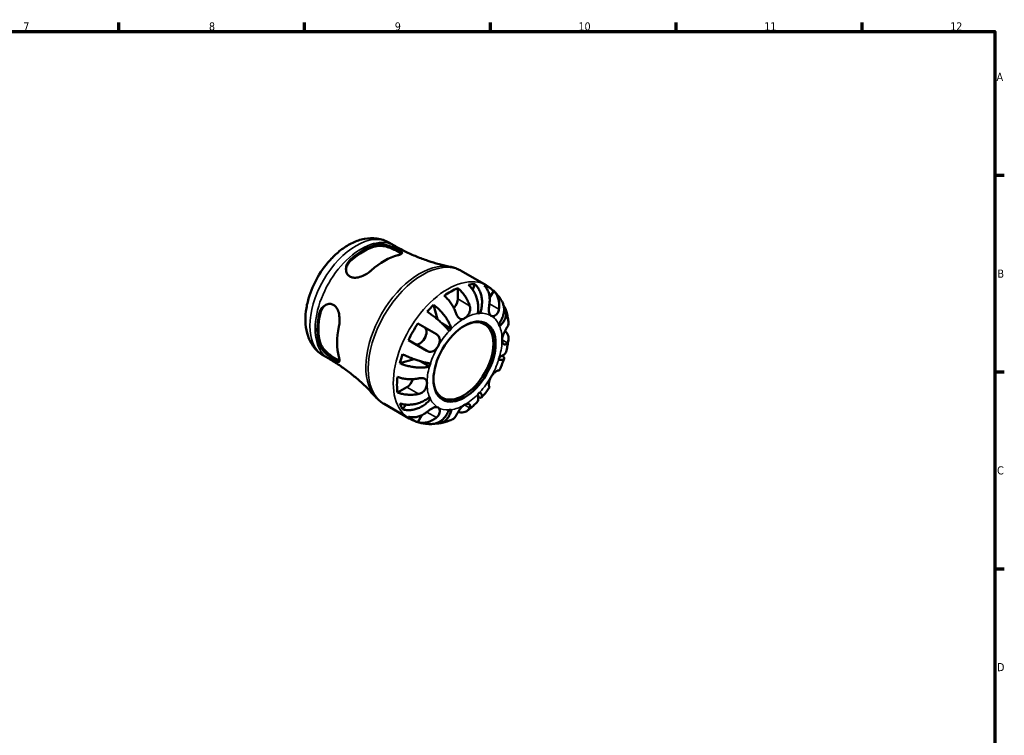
# Model space of a CAD drawing. Header units: millimetres. Extents: x 0 to 907, y 0 to 594.
# Tile 4 of 4: x 453 to 825, y 308 to 578. Entities that reach past the tile are written whole.
import ezdxf

# ---------------------------------------------------------------- set-up
doc = ezdxf.new("R2010")
doc.units = ezdxf.units.MM
for name, color, linetype, lineweight in [('Border (ANSI)', 7, 'Continuous', 70), ('Visible (ANSI)', 7, 'Continuous', 50), ('Visible Narrow (ANSI)', 7, 'Continuous', 35)]:
    doc.layers.add(name, color=color, linetype=linetype, lineweight=lineweight)
doc.styles.add('Note Text (ANSI)', font='tahoma.ttf')

# ---------------------------------------------------------------- blocks, each defined once
blk = doc.blocks.new('Borders Default Border')
at = {"layer": 'Border (ANSI)'}
for p, q in [((490.58, 574), (490.58, 577.45)), ((560.67, 574), (560.67, 577.45)), ((630.75, 574), (630.75, 577.45)), ((700.83, 574), (700.83, 577.45)), ((770.92, 574), (770.92, 577.45)), ((821, 519.75), (824.45, 519.75)), ((821, 445.5), (824.45, 445.5)), ((821, 371.25), (824.45, 371.25))]:
    blk.add_line(p, q, dxfattribs=at)
at = {"layer": 'Border (ANSI)', "flags": 128}
blk.add_lwpolyline([(20, 20), (20, 574), (821, 574), (821, 20), (20, 20)], dxfattribs=at)
at = {"layer": 'Border (ANSI)', "attachment_point": 7, "style": 'Note Text (ANSI)'}
for s, insert, char_height in [('7', (454.6, 574.4), 3.05), ('8', (524.63, 574.33), 3.05), ('9', (594.7, 574.34), 3.05), ('10', (663.96, 574.34), 3.048), ('11', (734.04, 574.4), 3.048), ('12', (804.13, 574.4), 3.048), ('A', (821.63, 555.35), 3.05), ('B', (821.99, 481.1), 3.05), ('C', (821.8, 406.8), 3.05), ('D', (821.81, 332.6), 3.05)]:
    blk.add_mtext(s, dxfattribs=dict(at, insert=insert, char_height=char_height))

msp = doc.modelspace()

# ---------------------------------------------------------------- linework, layer by layer
at = {"layer": 'Visible (ANSI)'}
for p, q in [((592.453, 494.373), (594.427, 493.233)), ((619.711, 483.658), (629.129, 478.221)), ((618.447, 477.187), (618.447, 473.111)), ((624.906, 478.678), (624.079, 476.58)), ((631.998, 476.094), (630.47, 473.447)), ((609.343, 470.863), (610.744, 465.418)), ((626.82, 467.676), (626.072, 468.108)), ((603.405, 463.743), (610.373, 459.72)), ((616.002, 461.83), (612.533, 463.832)), ((606.773, 453.485), (599.805, 457.508)), ((567.803, 451.678), (569.777, 450.538)), ((602.024, 450.315), (596.608, 448.806)), ((607.761, 447.556), (604.292, 449.558)), ((633.973, 446.095), (634.094, 446.025)), ((599.214, 439.797), (595.684, 437.759)), ((630.494, 439.79), (630.373, 439.859)), ((608.107, 435.264), (607.359, 435.696)), ((590.711, 433.429), (600.129, 427.992)), ((599.026, 433.185), (597.622, 431.42)), ((604.933, 429.217), (603.405, 426.571))]:
    msp.add_line(p, q, dxfattribs=at)
msp.add_arc((597.468, 463.014), 36.73, 136.17233, 163.82767, dxfattribs=at)
for centre, major_axis, start_param, end_param in [((582.899, 471.425), (12.328, 21.352), 0.4958319, 1.0749644), ((582.899, 471.425), (12.005, 20.793), 0.4878143, 1.0829821), ((590.819, 466.853), (-12.645, -21.901), 3.6448875, 4.2090942), ((615.902, 452.371), (14.409, 24.957), 0.6601497, 0.9106466), ((615.902, 452.371), (14.409, 24.957), 0.3276875, 0.4577107), ((615.902, 452.371), (14.409, 24.957), 6.1579369, 6.4084337), ((615.902, 471.641), (-1.8, -3.118), 1.2264277, 2.3561945), ((615.902, 452.371), (14.409, 24.957), 1.1130856, 1.2431088), ((582.899, 471.425), (12.328, 21.352), 2.0666282, 2.6457607), ((582.899, 471.425), (12.005, 20.793), 2.0586106, 2.6537784), ((620.583, 449.669), (8, 13.856), 2.3741591, 7.0506189), ((620.993, 449.432), (10, 17.321), 0.3606936, 0.4247045), ((590.819, 466.853), (-12.645, -21.901), 5.2156838, 5.7798905), ((615.902, 452.371), (14.409, 24.957), 1.4455479, 1.6960448), ((604.102, 459.184), (1.8, 3.118), 3.1415927, 6.2831853), ((620.993, 449.432), (-10, -17.321), 4.2876844, 4.3516954), ((620.993, 449.432), (10, 17.321), 5.8584808, 5.9224917), ((615.902, 452.371), (14.409, 24.957), 1.8984838, 2.028507), ((620.993, 449.432), (10, 17.321), 5.0730826, 5.1370935), ((620.993, 449.432), (-10, -17.321), 5.0730826, 5.1370935), ((615.902, 452.371), (14.409, 24.957), 2.2309461, 2.4814429), ((599.214, 442.737), (-1.8, -3.118), 0.7853982, 1.9151649), ((620.993, 449.432), (-10, -17.321), 5.8584808, 5.9224917), ((620.993, 449.432), (10, 17.321), 4.2876844, 4.3516954), ((615.902, 452.371), (-14.409, -24.957), 5.8254746, 5.9554978), ((620.993, 449.432), (-10, -17.321), 0.3606936, 0.4247045), ((615.902, 452.371), (-14.409, -24.957), 6.1579369, 6.4084337)]:
    msp.add_ellipse(centre, major_axis=major_axis, ratio=0.5773503, start_param=start_param, end_param=end_param, dxfattribs=at)
msp.add_ellipse((620.993, 449.432), major_axis=(8.29, 14.359), ratio=0.5773503, dxfattribs=at)
for points, knots in [([(592.453, 494.373), (591.067, 495.173), (589.524, 495.686), (586.386, 496.126), (584.795, 496.052), (581.728, 495.465), (580.247, 494.954), (577.404, 493.605), (576.041, 492.767), (573.439, 490.827), (572.199, 489.724), (571.012, 488.494), (570.991, 488.472), (570.969, 488.45)], [5.4977871, 5.4977871, 5.4977871, 5.4977871, 5.727118, 5.727118, 5.9606797, 5.9606797, 6.1942414, 6.1942414, 6.4278031, 6.4278031, 6.6613648, 6.6613648, 6.6655957, 6.6655957, 6.6655957, 6.6655957]), ([(587.877, 493.592), (588.023, 493.626), (588.177, 493.653), (588.845, 493.736), (589.416, 493.726), (590.694, 493.573), (591.409, 493.415), (592.788, 493.013), (593.45, 492.778), (594.582, 492.325), (595.054, 492.118), (595.9, 491.714), (596.26, 491.524), (596.918, 491.13), (597.168, 490.939), (597.478, 490.554), (597.479, 490.371), (597.169, 490.038), (596.877, 489.887), (596.257, 489.68), (596.039, 489.618), (595.797, 489.56)], [-1.9579736, -1.9579736, -1.9579736, -1.9579736, -1.8932468, -1.8932468, -1.6882073, -1.6882073, -1.4610649, -1.4610649, -1.2521549, -1.2521549, -1.0843058, -1.0843058, -0.9173526, -0.9173526, -0.7100817, -0.7100817, -0.455075, -0.455075, -0.215599, -0.215599, -0.1080773, -0.1080773, -0.1080773, -0.1080773]), ([(587.877, 493.042), (588.394, 493.157), (589.042, 493.183), (590.451, 493.035), (591.212, 492.863), (592.597, 492.441), (593.319, 492.169), (594.668, 491.576), (595.296, 491.256), (596.298, 490.678), (596.724, 490.389), (597.043, 490.1), (597.077, 490.067), (597.11, 490.034)], [0.8533062, 0.8533062, 0.8533062, 0.8533062, 1.0825554, 1.0825554, 1.3118046, 1.3118046, 1.5244233, 1.5244233, 1.737042, 1.737042, 1.9496608, 1.9496608, 1.9777717, 1.9777717, 1.9777717, 1.9777717]), ([(594.427, 493.233), (595.8, 492.441), (597.2, 491.694), (600.029, 490.303), (601.458, 489.659), (604.321, 488.481), (605.755, 487.946), (608.603, 486.986), (610.017, 486.562), (612.801, 485.819), (614.172, 485.502), (615.511, 485.234)], [5.49778714, 5.49778714, 5.49778714, 5.49778714, 5.53635204, 5.53635204, 5.57491694, 5.57491694, 5.61348183, 5.61348183, 5.65204673, 5.65204673, 5.69061163, 5.69061163, 5.69061163, 5.69061163]), ([(585.841, 483.812), (585.678, 483.663), (585.505, 483.516), (584.826, 482.977), (584.271, 482.609), (582.973, 481.892), (582.217, 481.566), (580.756, 481.148), (580.05, 481.042), (578.883, 481.101), (578.411, 481.208), (577.603, 481.587), (577.271, 481.842), (576.696, 482.532), (576.485, 482.978), (576.24, 484.049), (576.253, 484.684), (576.558, 485.965), (576.867, 486.609), (577.494, 487.417), (577.698, 487.638), (577.921, 487.844)], [-1.9747605, -1.9747605, -1.9747605, -1.9747605, -1.9023801, -1.9023801, -1.7023067, -1.7023067, -1.4574206, -1.4574206, -1.2278041, -1.2278041, -1.0520927, -1.0520927, -0.8888574, -0.8888574, -0.6980147, -0.6980147, -0.46717, -0.46717, -0.2235925, -0.2235925, -0.1241166, -0.1241166, -0.1241166, -0.1241166]), ([(576.293, 484.005), (576.331, 484.519), (576.461, 485.057), (576.969, 486.212), (577.405, 486.813), (577.921, 487.294)], [0.47264327, 0.47264327, 0.47264327, 0.47264327, 0.65448666, 0.65448666, 0.88373584, 0.88373584, 0.88373584, 0.88373584]), ([(619.711, 483.658), (619.45, 483.809), (619.184, 483.951), (618.644, 484.217), (618.369, 484.341), (617.813, 484.57), (617.531, 484.675), (616.962, 484.867), (616.674, 484.953), (616.096, 485.107), (615.804, 485.175), (615.511, 485.234)], [5.49778714, 5.49778714, 5.49778714, 5.49778714, 5.53635204, 5.53635204, 5.57491694, 5.57491694, 5.61348183, 5.61348183, 5.65204673, 5.65204673, 5.69061163, 5.69061163, 5.69061163, 5.69061163]), ([(618.447, 477.187), (618.854, 476.856), (619.25, 476.482), (619.964, 475.726), (620.346, 475.274), (621.057, 474.312), (621.387, 473.802), (621.944, 472.835), (622.221, 472.289), (622.635, 471.33), (622.79, 470.92), (622.919, 470.529)], [0.17075309, 0.17075309, 0.17075309, 0.17075309, 0.33215152, 0.33215152, 0.49888818, 0.49888818, 0.66562485, 0.66562485, 0.83351137, 0.83351137, 0.95687373, 0.95687373, 0.95687373, 0.95687373]), ([(625.984, 467.593), (626.083, 468.092), (626.152, 468.659), (626.196, 469.824), (626.171, 470.421), (626.052, 471.515), (625.948, 472.114), (625.651, 473.291), (625.457, 473.869), (625.041, 474.893), (624.78, 475.432), (624.187, 476.445), (623.856, 476.918), (623.215, 477.706), (622.847, 478.095), (622.46, 478.436)], [4.0142509, 4.0142509, 4.0142509, 4.0142509, 4.1819549, 4.1819549, 4.3496588, 4.3496588, 4.5167189, 4.5167189, 4.6837789, 4.6837789, 4.8504333, 4.8504333, 5.0170876, 5.0170876, 5.1791816, 5.1791816, 5.1791816, 5.1791816]), ([(624.906, 478.678), (625.272, 478.335), (625.607, 477.943), (626.172, 477.147), (626.452, 476.669), (626.922, 475.645), (627.112, 475.098), (627.385, 474.06), (627.493, 473.473), (627.607, 472.278), (627.613, 471.67), (627.544, 470.557), (627.463, 469.949), (627.201, 468.763), (627.021, 468.185), (626.82, 467.676)], [0.1707461, 0.1707461, 0.1707461, 0.1707461, 0.33284, 0.33284, 0.4994944, 0.4994944, 0.6661487, 0.6661487, 0.8332087, 0.8332087, 1.0002688, 1.0002688, 1.1679728, 1.1679728, 1.3356767, 1.3356767, 1.3356767, 1.3356767]), ([(630.373, 471.267), (630.438, 471.677), (630.479, 472.107), (630.506, 473.11), (630.465, 473.679), (630.304, 474.685), (630.17, 475.215), (629.796, 476.211), (629.557, 476.677), (629.053, 477.453), (628.745, 477.836), (628.398, 478.172)], [4.42788405, 4.42788405, 4.42788405, 4.42788405, 4.5512464, 4.5512464, 4.71913293, 4.71913293, 4.88586959, 4.88586959, 5.05260626, 5.05260626, 5.21400469, 5.21400469, 5.21400469, 5.21400469]), ([(635.169, 472.043), (634.893, 472.532), (634.592, 473.013), (633.937, 473.95), (633.583, 474.406), (632.823, 475.285), (632.417, 475.707), (631.554, 476.509), (631.099, 476.889), (630.144, 477.596), (629.645, 477.923), (629.129, 478.221)], [5.16841865, 5.16841865, 5.16841865, 5.16841865, 5.23429235, 5.23429235, 5.30016605, 5.30016605, 5.36603975, 5.36603975, 5.43191345, 5.43191345, 5.49778714, 5.49778714, 5.49778714, 5.49778714]), ([(631.998, 476.094), (632.345, 475.757), (632.653, 475.374), (633.157, 474.598), (633.396, 474.132), (633.77, 473.136), (633.904, 472.606), (634.065, 471.6), (634.106, 471.031), (634.079, 470.029), (634.038, 469.599), (633.973, 469.189)], [0.17075309, 0.17075309, 0.17075309, 0.17075309, 0.33215152, 0.33215152, 0.49888818, 0.49888818, 0.66562485, 0.66562485, 0.83351137, 0.83351137, 0.95687373, 0.95687373, 0.95687373, 0.95687373]), ([(562.191, 473.245), (561.723, 471.631), (561.383, 470.006), (560.993, 466.781), (560.943, 465.181), (561.184, 462.042), (561.475, 460.503), (562.484, 457.548), (563.207, 456.13), (565.157, 453.599), (566.391, 452.493), (567.803, 451.678)], [1.1883859, 1.1883859, 1.1883859, 1.1883859, 1.4219476, 1.4219476, 1.6555094, 1.6555094, 1.8890711, 1.8890711, 2.1226328, 2.1226328, 2.3561945, 2.3561945, 2.3561945, 2.3561945]), ([(617.828, 467.589), (617.699, 467.98), (617.543, 468.391), (617.129, 469.35), (616.852, 469.895), (616.296, 470.862), (615.966, 471.373), (615.254, 472.335), (614.873, 472.787), (614.159, 473.542), (613.762, 473.916), (613.356, 474.247)], [4.42788405, 4.42788405, 4.42788405, 4.42788405, 4.5512464, 4.5512464, 4.71913293, 4.71913293, 4.88586959, 4.88586959, 5.05260626, 5.05260626, 5.21400469, 5.21400469, 5.21400469, 5.21400469]), ([(633.879, 463.6), (634.219, 464.029), (634.552, 464.519), (635.113, 465.532), (635.341, 466.055), (635.668, 467.019), (635.798, 467.549), (635.937, 468.598), (635.947, 469.117), (635.871, 470.041), (635.778, 470.531), (635.506, 471.368), (635.347, 471.724), (635.169, 472.043)], [4.0142509, 4.0142509, 4.0142509, 4.0142509, 4.18195485, 4.18195485, 4.34965881, 4.34965881, 4.51671888, 4.51671888, 4.68377895, 4.68377895, 4.85043327, 4.85043327, 4.98448778, 4.98448778, 4.98448778, 4.98448778]), ([(566.191, 467.527), (566.235, 467.72), (566.288, 467.91), (566.55, 468.679), (566.844, 469.209), (567.617, 470.161), (568.11, 470.563), (569.149, 471.08), (569.683, 471.213), (570.641, 471.196), (571.057, 471.096), (571.829, 470.706), (572.174, 470.424), (572.844, 469.625), (573.135, 469.079), (573.623, 467.731), (573.782, 466.902), (573.915, 465.262), (573.9, 464.454), (573.769, 463.34), (573.714, 463.005), (573.643, 462.685)], [-1.9579736, -1.9579736, -1.9579736, -1.9579736, -1.8932468, -1.8932468, -1.6882073, -1.6882073, -1.4610649, -1.4610649, -1.2521549, -1.2521549, -1.0843058, -1.0843058, -0.9173526, -0.9173526, -0.7100817, -0.7100817, -0.455075, -0.455075, -0.215599, -0.215599, -0.1080773, -0.1080773, -0.1080773, -0.1080773]), ([(566.668, 467.802), (566.826, 468.49), (567.129, 469.167), (567.875, 470.185), (568.276, 470.567), (568.702, 470.857)], [0.85330732, 0.85330732, 0.85330732, 0.85330732, 1.0825565, 1.0825565, 1.26439989, 1.26439989, 1.26439989, 1.26439989]), ([(615.166, 460.947), (614.965, 461.224), (614.707, 461.55), (614.11, 462.24), (613.771, 462.605), (613.1, 463.291), (612.706, 463.675), (611.867, 464.451), (611.422, 464.844), (610.584, 465.555), (610.113, 465.94), (609.159, 466.686), (608.676, 467.046), (607.81, 467.668), (607.347, 467.986), (606.897, 468.281)], [4.0142509, 4.0142509, 4.0142509, 4.0142509, 4.1819549, 4.1819549, 4.3496588, 4.3496588, 4.5167189, 4.5167189, 4.6837789, 4.6837789, 4.8504333, 4.8504333, 5.0170876, 5.0170876, 5.1791816, 5.1791816, 5.1791816, 5.1791816]), ([(609.343, 470.863), (609.772, 470.546), (610.202, 470.193), (610.992, 469.491), (611.424, 469.076), (612.255, 468.201), (612.655, 467.742), (613.35, 466.879), (613.709, 466.396), (614.364, 465.426), (614.66, 464.938), (615.144, 464.054), (615.377, 463.577), (615.756, 462.657), (615.903, 462.214), (616.002, 461.83)], [0.1707461, 0.1707461, 0.1707461, 0.1707461, 0.33284, 0.33284, 0.4994944, 0.4994944, 0.6661487, 0.6661487, 0.8332087, 0.8332087, 1.0002688, 1.0002688, 1.1679728, 1.1679728, 1.3356767, 1.3356767, 1.3356767, 1.3356767]), ([(622.919, 470.529), (622.92, 470.525), (622.922, 470.521), (622.985, 470.327), (623.033, 470.13), (623.093, 469.752), (623.108, 469.573), (623.113, 469.171), (623.096, 468.949), (622.995, 468.345), (622.872, 467.974), (622.506, 467.226), (622.253, 466.866), (621.664, 466.225), (621.33, 465.956), (620.993, 465.762)], [-0.58332629, -0.58332629, -0.58332629, -0.58332629, -0.58206847, -0.58206847, -0.51861604, -0.51861604, -0.4628074, -0.4628074, -0.39473272, -0.39473272, -0.27692423, -0.27692423, -0.14288351, -0.14288351, 0, 0, 0, 0]), ([(630.993, 466.753), (630.863, 466.827), (630.748, 466.926), (630.543, 467.177), (630.455, 467.332), (630.288, 467.761), (630.226, 468.055), (630.164, 468.696), (630.16, 469.034), (630.184, 469.638), (630.203, 469.892), (630.253, 470.396), (630.283, 470.643), (630.335, 471.016), (630.354, 471.142), (630.373, 471.267)], [0, 0, 0, 0, 0.07774953, 0.07774953, 0.16081914, 0.16081914, 0.27783798, 0.27783798, 0.3882896, 0.3882896, 0.46542959, 0.46542959, 0.54035429, 0.54035429, 0.57953204, 0.57953204, 0.57953204, 0.57953204]), ([(633.973, 469.189), (633.953, 469.056), (633.926, 468.925), (633.836, 468.567), (633.76, 468.347), (633.569, 467.924), (633.453, 467.726), (633.137, 467.299), (632.926, 467.094), (632.413, 466.742), (632.11, 466.628), (631.515, 466.56), (631.231, 466.615), (630.993, 466.753)], [-0.58004807, -0.58004807, -0.58004807, -0.58004807, -0.5384523, -0.5384523, -0.46383793, -0.46383793, -0.3862639, -0.3862639, -0.27840269, -0.27840269, -0.14277912, -0.14277912, 0, 0, 0, 0]), ([(635.778, 470.441), (635.862, 470.332), (635.94, 470.222), (636.227, 469.775), (636.415, 469.385), (636.665, 468.57), (636.728, 468.145), (636.745, 467.352), (636.7, 466.911), (636.485, 466.03), (636.314, 465.59), (635.91, 464.798), (635.638, 464.373), (634.987, 463.559), (634.608, 463.17), (634.225, 462.835)], [0.2788868, 0.2788868, 0.2788868, 0.2788868, 0.33284, 0.33284, 0.4994944, 0.4994944, 0.6661487, 0.6661487, 0.8332087, 0.8332087, 1.0002688, 1.0002688, 1.1679728, 1.1679728, 1.3356767, 1.3356767, 1.3356767, 1.3356767]), ([(637.573, 464.511), (637.533, 464.825), (637.488, 465.139), (637.383, 465.766), (637.324, 466.078), (637.193, 466.703), (637.121, 467.014), (636.962, 467.635), (636.875, 467.945), (636.686, 468.562), (636.584, 468.869), (636.474, 469.175)], [4.84695059, 4.84695059, 4.84695059, 4.84695059, 4.88620973, 4.88620973, 4.92546887, 4.92546887, 4.96472801, 4.96472801, 5.00398716, 5.00398716, 5.0432463, 5.0432463, 5.0432463, 5.0432463]), ([(620.993, 465.762), (620.786, 465.643), (620.58, 465.552), (620.157, 465.431), (619.942, 465.407), (619.44, 465.452), (619.167, 465.566), (618.744, 465.906), (618.586, 466.083), (618.348, 466.429), (618.261, 466.577), (618.105, 466.88), (618.036, 467.033), (617.921, 467.321), (617.873, 467.454), (617.828, 467.589)], [0, 0, 0, 0, 0.08783311, 0.08783311, 0.18435408, 0.18435408, 0.32279749, 0.32279749, 0.41754463, 0.41754463, 0.47774931, 0.47774931, 0.53276241, 0.53276241, 0.57681269, 0.57681269, 0.57681269, 0.57681269]), ([(637.061, 462.364), (637.206, 462.597), (637.328, 462.847), (637.538, 463.446), (637.595, 463.798), (637.597, 464.248), (637.589, 464.378), (637.572, 464.511)], [4.42788405, 4.42788405, 4.42788405, 4.42788405, 4.5512464, 4.5512464, 4.71913293, 4.71913293, 4.78464112, 4.78464112, 4.78464112, 4.78464112]), ([(635.135, 457.597), (635.135, 457.826), (635.158, 458.067), (635.252, 458.587), (635.326, 458.865), (635.564, 459.574), (635.751, 460.001), (636.096, 460.698), (636.242, 460.97), (636.493, 461.417), (636.596, 461.595), (636.797, 461.933), (636.892, 462.09), (637.008, 462.278), (637.035, 462.322), (637.061, 462.364)], [-2.49913258, -2.49913258, -2.49913258, -2.49913258, -2.41505436, -2.41505436, -2.32384732, -2.32384732, -2.1841143, -2.1841143, -2.08674766, -2.08674766, -2.01440674, -2.01440674, -1.93994266, -1.93994266, -1.91637503, -1.91637503, -1.91637503, -1.91637503]), ([(636.252, 460.985), (636.517, 460.738), (636.742, 460.48), (637.131, 459.937), (637.311, 459.601), (637.545, 458.914), (637.598, 458.564), (637.595, 457.92), (637.538, 457.567), (637.328, 456.968), (637.206, 456.718), (637.061, 456.485)], [0.19340122, 0.19340122, 0.19340122, 0.19340122, 0.33215152, 0.33215152, 0.49888818, 0.49888818, 0.66562485, 0.66562485, 0.83351137, 0.83351137, 0.95687373, 0.95687373, 0.95687373, 0.95687373]), ([(610.373, 459.72), (610.478, 459.66), (610.578, 459.595), (610.843, 459.398), (610.996, 459.256), (611.266, 458.936), (611.38, 458.758), (611.592, 458.297), (611.663, 458.007), (611.712, 457.31), (611.659, 456.902), (611.42, 456.052), (611.231, 455.618), (610.993, 455.206)], [-0.58004807, -0.58004807, -0.58004807, -0.58004807, -0.5384523, -0.5384523, -0.46383793, -0.46383793, -0.3862639, -0.3862639, -0.27840269, -0.27840269, -0.14277912, -0.14277912, 0, 0, 0, 0]), ([(637.061, 456.485), (637.008, 456.399), (636.951, 456.321), (636.803, 456.149), (636.708, 456.065), (636.501, 455.937), (636.39, 455.896), (636.112, 455.864), (635.949, 455.903), (635.608, 456.116), (635.444, 456.316), (635.203, 456.862), (635.135, 457.209), (635.135, 457.597)], [-0.57647647, -0.57647647, -0.57647647, -0.57647647, -0.52968676, -0.52968676, -0.46054026, -0.46054026, -0.38562403, -0.38562403, -0.27730827, -0.27730827, -0.14258086, -0.14258086, 0, 0, 0, 0]), ([(636.688, 453.157), (636.77, 453.472), (636.847, 453.788), (636.993, 454.42), (637.061, 454.737), (637.189, 455.371), (637.249, 455.689), (637.359, 456.324), (637.409, 456.642), (637.5, 457.278), (637.541, 457.597), (637.577, 457.915)], [4.37515409, 4.37515409, 4.37515409, 4.37515409, 4.41478448, 4.41478448, 4.45441487, 4.45441487, 4.49404526, 4.49404526, 4.53367566, 4.53367566, 4.57330605, 4.57330605, 4.57330605, 4.57330605]), ([(573.643, 451.189), (573.691, 451.027), (573.731, 450.875), (573.859, 450.337), (573.9, 450.018), (573.872, 449.491), (573.776, 449.324), (573.408, 449.238), (573.146, 449.304), (572.512, 449.607), (572.183, 449.799), (571.451, 450.276), (571.064, 450.548), (570.179, 451.213), (569.688, 451.608), (568.637, 452.536), (568.094, 453.074), (567.137, 454.198), (566.734, 454.785), (566.348, 455.584), (566.258, 455.811), (566.191, 456.031)], [-1.9747605, -1.9747605, -1.9747605, -1.9747605, -1.9023801, -1.9023801, -1.7023067, -1.7023067, -1.4574206, -1.4574206, -1.2278041, -1.2278041, -1.0520927, -1.0520927, -0.8888574, -0.8888574, -0.6980147, -0.6980147, -0.46717, -0.46717, -0.2235925, -0.2235925, -0.1241166, -0.1241166, -0.1241166, -0.1241166]), ([(573.889, 449.815), (573.844, 449.826), (573.798, 449.84), (573.389, 449.971), (572.926, 450.196), (572.425, 450.485), (571.924, 450.774), (571.333, 451.158), (570.145, 452.03), (569.548, 452.519), (568.49, 453.508), (567.961, 454.081), (567.129, 455.227), (566.826, 455.801), (566.668, 456.306)], [-0.2407296, -0.2407296, -0.2407296, -0.2407296, -0.2126187, -0.2126187, 0, 0, 0, 0.2126187, 0.2126187, 0.4252375, 0.4252375, 0.6544867, 0.6544867, 0.8837358, 0.8837358, 0.8837358, 0.8837358]), ([(610.993, 455.206), (610.863, 454.981), (610.72, 454.765), (610.4, 454.346), (610.222, 454.145), (609.767, 453.714), (609.482, 453.507), (608.895, 453.221), (608.601, 453.137), (608.09, 453.095), (607.88, 453.106), (607.468, 453.182), (607.268, 453.246), (606.972, 453.377), (606.872, 453.428), (606.773, 453.485)], [0, 0, 0, 0, 0.07774953, 0.07774953, 0.16081914, 0.16081914, 0.27783798, 0.27783798, 0.3882896, 0.3882896, 0.46542959, 0.46542959, 0.54035429, 0.54035429, 0.57953204, 0.57953204, 0.57953204, 0.57953204]), ([(634.225, 451.308), (634.608, 451.415), (634.987, 451.554), (635.638, 451.879), (635.91, 452.065), (636.314, 452.436), (636.485, 452.655), (636.633, 452.976), (636.665, 453.066), (636.688, 453.157)], [4.0142509, 4.0142509, 4.0142509, 4.0142509, 4.18195485, 4.18195485, 4.34965881, 4.34965881, 4.51671888, 4.51671888, 4.57946584, 4.57946584, 4.57946584, 4.57946584]), ([(587.247, 436.278), (586.345, 437.304), (585.385, 438.332), (583.349, 440.373), (582.275, 441.385), (580.02, 443.372), (578.84, 444.346), (576.387, 446.236), (575.115, 447.152), (572.497, 448.907), (571.15, 449.745), (569.777, 450.538)], [2.16337001, 2.16337001, 2.16337001, 2.16337001, 2.2019349, 2.2019349, 2.2404998, 2.2404998, 2.2790647, 2.2790647, 2.31762959, 2.31762959, 2.35619449, 2.35619449, 2.35619449, 2.35619449]), ([(597.622, 452.215), (598.102, 451.972), (598.609, 451.731), (599.58, 451.291), (600.134, 451.054), (601.257, 450.6), (601.825, 450.385), (602.86, 450.015), (603.423, 449.826), (604.515, 449.488), (605.044, 449.338), (605.974, 449.1), (606.46, 448.989), (607.356, 448.817), (607.767, 448.756), (608.107, 448.721)], [0.1707461, 0.1707461, 0.1707461, 0.1707461, 0.33284, 0.33284, 0.4994944, 0.4994944, 0.6661487, 0.6661487, 0.8332087, 0.8332087, 1.0002688, 1.0002688, 1.1679728, 1.1679728, 1.3356767, 1.3356767, 1.3356767, 1.3356767]), ([(635.26, 451.691), (635.402, 451.56), (635.527, 451.429), (635.778, 451.122), (635.871, 450.956), (635.947, 450.684), (635.937, 450.554), (635.798, 450.343), (635.668, 450.261), (635.341, 450.152), (635.113, 450.114), (634.552, 450.092), (634.219, 450.108), (633.879, 450.143)], [0.38873822, 0.38873822, 0.38873822, 0.38873822, 0.49949435, 0.49949435, 0.66614868, 0.66614868, 0.83320875, 0.83320875, 1.00026882, 1.00026882, 1.16797277, 1.16797277, 1.33567673, 1.33567673, 1.33567673, 1.33567673]), ([(634.094, 446.025), (634.233, 446.32), (634.369, 446.616), (634.633, 447.211), (634.761, 447.51), (635.011, 448.11), (635.132, 448.411), (635.368, 449.015), (635.481, 449.318), (635.702, 449.927), (635.808, 450.232), (635.911, 450.537)], [4.07015662, 4.07015662, 4.07015662, 4.07015662, 4.10907541, 4.10907541, 4.14799419, 4.14799419, 4.18691297, 4.18691297, 4.22583175, 4.22583175, 4.26475053, 4.26475053, 4.26475053, 4.26475053]), ([(607.761, 447.556), (607.378, 447.449), (606.921, 447.355), (605.935, 447.224), (605.405, 447.186), (604.398, 447.164), (603.828, 447.176), (602.659, 447.258), (602.062, 447.328), (600.967, 447.499), (600.369, 447.615), (599.196, 447.897), (598.621, 448.063), (597.618, 448.396), (597.097, 448.593), (596.608, 448.806)], [4.0142509, 4.0142509, 4.0142509, 4.0142509, 4.1819549, 4.1819549, 4.3496588, 4.3496588, 4.5167189, 4.5167189, 4.6837789, 4.6837789, 4.8504333, 4.8504333, 5.0170876, 5.0170876, 5.1791816, 5.1791816, 5.1791816, 5.1791816]), ([(630.993, 443.659), (631.122, 443.883), (631.266, 444.099), (631.584, 444.52), (631.759, 444.722), (632.193, 445.165), (632.452, 445.386), (632.931, 445.735), (633.147, 445.864), (633.464, 446.019), (633.578, 446.063), (633.767, 446.115), (633.843, 446.123), (633.929, 446.114), (633.954, 446.106), (633.973, 446.095)], [0, 0, 0, 0, 0.07774953, 0.07774953, 0.16081914, 0.16081914, 0.27783798, 0.27783798, 0.3882896, 0.3882896, 0.46542959, 0.46542959, 0.54035429, 0.54035429, 0.57953204, 0.57953204, 0.57953204, 0.57953204]), ([(595.684, 443.638), (596.174, 443.452), (596.696, 443.295), (597.707, 443.054), (598.289, 442.95), (599.478, 442.815), (600.086, 442.785), (601.201, 442.786), (601.812, 442.819), (602.85, 442.94), (603.282, 443.011), (603.686, 443.094)], [0.17075309, 0.17075309, 0.17075309, 0.17075309, 0.33215152, 0.33215152, 0.49888818, 0.49888818, 0.66562485, 0.66562485, 0.83351137, 0.83351137, 0.95687373, 0.95687373, 0.95687373, 0.95687373]), ([(603.686, 443.094), (603.835, 443.125), (603.982, 443.151), (604.342, 443.201), (604.551, 443.219), (604.968, 443.226), (605.173, 443.212), (605.639, 443.135), (605.88, 443.052), (606.335, 442.773), (606.523, 442.559), (606.785, 442.001), (606.851, 441.655), (606.851, 441.267)], [-0.57647647, -0.57647647, -0.57647647, -0.57647647, -0.52968676, -0.52968676, -0.46054026, -0.46054026, -0.38562403, -0.38562403, -0.27730827, -0.27730827, -0.14258086, -0.14258086, 0, 0, 0, 0]), ([(630.373, 439.859), (630.353, 439.871), (630.333, 439.89), (630.28, 439.964), (630.25, 440.035), (630.201, 440.228), (630.183, 440.351), (630.16, 440.702), (630.165, 440.949), (630.231, 441.579), (630.308, 441.973), (630.568, 442.811), (630.755, 443.246), (630.993, 443.659)], [-0.58004807, -0.58004807, -0.58004807, -0.58004807, -0.5384523, -0.5384523, -0.46383793, -0.46383793, -0.3862639, -0.3862639, -0.27840269, -0.27840269, -0.14277912, -0.14277912, 0, 0, 0, 0]), ([(606.851, 441.267), (606.851, 441.038), (606.828, 440.797), (606.731, 440.278), (606.653, 440.003), (606.384, 439.312), (606.157, 438.908), (605.661, 438.299), (605.429, 438.075), (604.983, 437.742), (604.782, 437.62), (604.356, 437.412), (604.132, 437.329), (603.831, 437.248), (603.759, 437.231), (603.686, 437.216)], [-2.49913258, -2.49913258, -2.49913258, -2.49913258, -2.41505436, -2.41505436, -2.32384732, -2.32384732, -2.1841143, -2.1841143, -2.08674766, -2.08674766, -2.01440674, -2.01440674, -1.93994266, -1.93994266, -1.91637503, -1.91637503, -1.91637503, -1.91637503]), ([(627.495, 435.96), (627.708, 436.202), (627.919, 436.447), (628.336, 436.941), (628.541, 437.192), (628.947, 437.697), (629.147, 437.953), (629.541, 438.469), (629.736, 438.73), (630.119, 439.256), (630.308, 439.522), (630.494, 439.79)], [3.5892311, 3.5892311, 3.5892311, 3.5892311, 3.62814988, 3.62814988, 3.66706866, 3.66706866, 3.70598745, 3.70598745, 3.74490623, 3.74490623, 3.78382501, 3.78382501, 3.78382501, 3.78382501]), ([(587.247, 436.278), (587.444, 436.054), (587.649, 435.836), (588.072, 435.411), (588.29, 435.206), (588.741, 434.809), (588.973, 434.618), (589.449, 434.25), (589.694, 434.074), (590.194, 433.739), (590.45, 433.58), (590.711, 433.429)], [2.16337001, 2.16337001, 2.16337001, 2.16337001, 2.2019349, 2.2019349, 2.2404998, 2.2404998, 2.2790647, 2.2790647, 2.31762959, 2.31762959, 2.35619449, 2.35619449, 2.35619449, 2.35619449]), ([(603.686, 437.216), (603.282, 437.132), (602.85, 437.061), (601.812, 436.94), (601.201, 436.907), (600.086, 436.906), (599.478, 436.937), (598.289, 437.071), (597.707, 437.176), (596.696, 437.416), (596.174, 437.573), (595.684, 437.759)], [4.42788405, 4.42788405, 4.42788405, 4.42788405, 4.5512464, 4.5512464, 4.71913293, 4.71913293, 4.88586959, 4.88586959, 5.05260626, 5.05260626, 5.21400469, 5.21400469, 5.21400469, 5.21400469]), ([(596.608, 433.659), (597.097, 433.495), (597.618, 433.371), (598.621, 433.21), (599.196, 433.159), (600.369, 433.152), (600.967, 433.196), (602.062, 433.347), (602.659, 433.469), (603.828, 433.8), (604.398, 434.009), (605.405, 434.453), (605.935, 434.73), (606.921, 435.35), (607.378, 435.694), (607.761, 436.029)], [0.1707461, 0.1707461, 0.1707461, 0.1707461, 0.33284, 0.33284, 0.4994944, 0.4994944, 0.6661487, 0.6661487, 0.8332087, 0.8332087, 1.0002688, 1.0002688, 1.1679728, 1.1679728, 1.3356767, 1.3356767, 1.3356767, 1.3356767]), ([(608.107, 435.264), (607.767, 434.835), (607.356, 434.39), (606.46, 433.571), (605.974, 433.197), (605.044, 432.58), (604.515, 432.281), (603.423, 431.782), (602.86, 431.582), (601.825, 431.3), (601.257, 431.191), (600.134, 431.086), (599.58, 431.089), (598.609, 431.181), (598.102, 431.275), (597.622, 431.42)], [4.0142509, 4.0142509, 4.0142509, 4.0142509, 4.1819549, 4.1819549, 4.3496588, 4.3496588, 4.5167189, 4.5167189, 4.6837789, 4.6837789, 4.8504333, 4.8504333, 5.0170876, 5.0170876, 5.1791816, 5.1791816, 5.1791816, 5.1791816]), ([(625.614, 433.977), (625.681, 434.043), (625.743, 434.115), (625.948, 434.404), (626.052, 434.661), (626.171, 435.197), (626.196, 435.526), (626.152, 436.252), (626.083, 436.65), (625.984, 437.035)], [0.77046178, 0.77046178, 0.77046178, 0.77046178, 0.83320875, 0.83320875, 1.00026882, 1.00026882, 1.16797277, 1.16797277, 1.33567673, 1.33567673, 1.33567673, 1.33567673]), ([(626.82, 437.917), (627.021, 437.64), (627.201, 437.359), (627.463, 436.862), (627.544, 436.646), (627.613, 436.309), (627.607, 436.155), (627.493, 435.929), (627.385, 435.856), (627.112, 435.786), (626.922, 435.783), (626.531, 435.846), (626.355, 435.89), (626.17, 435.947)], [4.0142509, 4.0142509, 4.0142509, 4.0142509, 4.18195485, 4.18195485, 4.34965881, 4.34965881, 4.51671888, 4.51671888, 4.68377895, 4.68377895, 4.85043327, 4.85043327, 4.9611894, 4.9611894, 4.9611894, 4.9611894]), ([(606.773, 430.391), (606.878, 430.475), (606.984, 430.56), (607.287, 430.795), (607.486, 430.944), (607.899, 431.239), (608.11, 431.383), (608.615, 431.7), (608.902, 431.861), (609.53, 432.146), (609.857, 432.247), (610.474, 432.302), (610.755, 432.249), (610.993, 432.112)], [-0.58004807, -0.58004807, -0.58004807, -0.58004807, -0.5384523, -0.5384523, -0.46383793, -0.46383793, -0.3862639, -0.3862639, -0.27840269, -0.27840269, -0.14277912, -0.14277912, 0, 0, 0, 0]), ([(608.499, 425.85), (608.865, 425.855), (609.253, 425.895), (610.113, 426.078), (610.584, 426.243), (611.422, 426.639), (611.867, 426.907), (612.706, 427.552), (613.1, 427.93), (613.771, 428.695), (614.11, 429.153), (614.707, 430.146), (614.965, 430.679), (615.166, 431.189)], [0.36543984, 0.36543984, 0.36543984, 0.36543984, 0.49949435, 0.49949435, 0.66614868, 0.66614868, 0.83320875, 0.83320875, 1.00026882, 1.00026882, 1.16797277, 1.16797277, 1.33567673, 1.33567673, 1.33567673, 1.33567673]), ([(616.002, 431.271), (615.903, 430.772), (615.756, 430.25), (615.377, 429.279), (615.144, 428.831), (614.66, 428.084), (614.364, 427.717), (613.709, 427.09), (613.35, 426.83), (612.655, 426.448), (612.255, 426.29), (611.424, 426.1), (610.992, 426.067), (610.462, 426.093), (610.328, 426.105), (610.191, 426.123)], [4.0142509, 4.0142509, 4.0142509, 4.0142509, 4.1819549, 4.1819549, 4.3496588, 4.3496588, 4.5167189, 4.5167189, 4.6837789, 4.6837789, 4.8504333, 4.8504333, 5.0170876, 5.0170876, 5.0710408, 5.0710408, 5.0710408, 5.0710408]), ([(610.993, 432.112), (611.122, 432.037), (611.238, 431.938), (611.441, 431.688), (611.526, 431.535), (611.672, 431.118), (611.708, 430.839), (611.663, 430.26), (611.588, 429.967), (611.37, 429.475), (611.255, 429.277), (610.983, 428.902), (610.828, 428.726), (610.566, 428.475), (610.472, 428.392), (610.373, 428.312)], [0, 0, 0, 0, 0.07774953, 0.07774953, 0.16081914, 0.16081914, 0.27783798, 0.27783798, 0.3882896, 0.3882896, 0.46542959, 0.46542959, 0.54035429, 0.54035429, 0.57953204, 0.57953204, 0.57953204, 0.57953204]), ([(617.828, 429.051), (617.876, 429.14), (617.927, 429.235), (618.064, 429.485), (618.153, 429.646), (618.355, 430.002), (618.469, 430.196), (618.769, 430.69), (618.962, 430.99), (619.431, 431.654), (619.711, 432.005), (620.325, 432.638), (620.657, 432.908), (620.993, 433.102)], [-0.57647647, -0.57647647, -0.57647647, -0.57647647, -0.52968676, -0.52968676, -0.46054026, -0.46054026, -0.38562403, -0.38562403, -0.27730827, -0.27730827, -0.14258086, -0.14258086, 0, 0, 0, 0]), ([(622.919, 431.99), (622.79, 431.748), (622.635, 431.517), (622.221, 431.036), (621.944, 430.81), (621.387, 430.486), (621.057, 430.357), (620.346, 430.216), (619.964, 430.204), (619.3, 430.269), (618.964, 430.335), (618.618, 430.441)], [4.42788405, 4.42788405, 4.42788405, 4.42788405, 4.5512464, 4.5512464, 4.71913293, 4.71913293, 4.88586959, 4.88586959, 5.05260626, 5.05260626, 5.19135655, 5.19135655, 5.19135655, 5.19135655]), ([(620.993, 433.102), (621.191, 433.217), (621.389, 433.304), (621.789, 433.426), (621.989, 433.456), (622.453, 433.45), (622.689, 433.37), (622.969, 433.134), (623.046, 433.009), (623.112, 432.758), (623.117, 432.641), (623.084, 432.391), (623.044, 432.257), (622.964, 432.077), (622.942, 432.034), (622.919, 431.99)], [-2.49913258, -2.49913258, -2.49913258, -2.49913258, -2.41505436, -2.41505436, -2.32384732, -2.32384732, -2.1841143, -2.1841143, -2.08674766, -2.08674766, -2.01440674, -2.01440674, -1.93994266, -1.93994266, -1.91637503, -1.91637503, -1.91637503, -1.91637503]), ([(621.938, 430.828), (622.196, 431.019), (622.451, 431.213), (622.957, 431.61), (623.207, 431.813), (623.702, 432.226), (623.948, 432.436), (624.433, 432.864), (624.673, 433.082), (625.148, 433.524), (625.383, 433.749), (625.615, 433.977)], [3.28067558, 3.28067558, 3.28067558, 3.28067558, 3.32030598, 3.32030598, 3.35993637, 3.35993637, 3.39956676, 3.39956676, 3.43919716, 3.43919716, 3.47882755, 3.47882755, 3.47882755, 3.47882755]), ([(599.805, 428.649), (600.271, 428.517), (600.756, 428.442), (601.68, 428.393), (602.204, 428.419), (603.253, 428.593), (603.779, 428.742), (604.731, 429.105), (605.244, 429.354), (606.099, 429.879), (606.45, 430.13), (606.773, 430.391)], [0.17075309, 0.17075309, 0.17075309, 0.17075309, 0.33215152, 0.33215152, 0.49888818, 0.49888818, 0.66562485, 0.66562485, 0.83351137, 0.83351137, 0.95687373, 0.95687373, 0.95687373, 0.95687373]), ([(600.129, 427.992), (600.645, 427.694), (601.178, 427.425), (602.268, 426.952), (602.824, 426.747), (603.95, 426.401), (604.519, 426.261), (605.66, 426.041), (606.232, 425.963), (607.371, 425.864), (607.938, 425.844), (608.499, 425.85)], [2.35619449, 2.35619449, 2.35619449, 2.35619449, 2.42206819, 2.42206819, 2.48794189, 2.48794189, 2.55381558, 2.55381558, 2.61968928, 2.61968928, 2.68556298, 2.68556298, 2.68556298, 2.68556298]), ([(610.373, 428.312), (610.05, 428.051), (609.699, 427.801), (608.844, 427.276), (608.331, 427.027), (607.379, 426.663), (606.853, 426.515), (605.804, 426.34), (605.28, 426.315), (604.356, 426.363), (603.871, 426.438), (603.405, 426.571)], [4.42788405, 4.42788405, 4.42788405, 4.42788405, 4.5512464, 4.5512464, 4.71913293, 4.71913293, 4.88586959, 4.88586959, 5.05260626, 5.05260626, 5.21400469, 5.21400469, 5.21400469, 5.21400469]), ([(611.635, 426.153), (611.955, 426.211), (612.273, 426.276), (612.901, 426.421), (613.213, 426.501), (613.83, 426.674), (614.136, 426.767), (614.743, 426.965), (615.043, 427.071), (615.638, 427.294), (615.932, 427.411), (616.224, 427.534)], [2.81073534, 2.81073534, 2.81073534, 2.81073534, 2.84999448, 2.84999448, 2.88925362, 2.88925362, 2.92851276, 2.92851276, 2.9677719, 2.9677719, 3.00703104, 3.00703104, 3.00703104, 3.00703104]), ([(616.224, 427.534), (616.347, 427.586), (616.464, 427.645), (616.852, 427.871), (617.129, 428.097), (617.543, 428.578), (617.699, 428.809), (617.828, 429.051)], [0.60011666, 0.60011666, 0.60011666, 0.60011666, 0.66562485, 0.66562485, 0.83351137, 0.83351137, 0.95687373, 0.95687373, 0.95687373, 0.95687373])]:
    msp.add_open_spline(points, degree=3, knots=knots, dxfattribs=at)
at = {"layer": 'Visible Narrow (ANSI)'}
for p, q in [((587.877, 493.042), (587.877, 493.592)), ((577.921, 487.294), (577.921, 487.844)), ((622.919, 470.529), (618.447, 473.111)), ((633.973, 469.189), (630.373, 471.267)), ((566.668, 467.802), (566.191, 467.527)), ((637.061, 456.485), (635.135, 457.597)), ((566.668, 456.306), (566.191, 456.031)), ((603.686, 437.216), (599.214, 439.797)), ((622.919, 431.99), (620.993, 433.102)), ((610.373, 428.312), (606.773, 430.391))]:
    msp.add_line(p, q, dxfattribs=at)
for centre, major_axis, start_param, end_param in [((580.128, 473.026), (-12.325, -21.348), 3.1415927, 6.2831853), ((582.102, 471.886), (12.325, 21.348), 0, 3.1415927), ((576.876, 474.903), (-11.192, -19.386), 4.3094012, 5.1153767), ((604.138, 459.163), (14.399, 24.94), 0.1928245, 2.9487682), ((605.211, 458.544), (-14.5, -25.115), 3.1415927, 6.2831853), ((614.629, 453.106), (14.5, 25.115), 0, 3.1415927), ((620.993, 449.432), (-10, -17.321), 3.9269908, 4.2876844), ((620.993, 449.432), (-10, -17.321), 3.5662972, 3.9269908), ((620.993, 449.432), (10, 17.321), 0, 0.3606936), ((620.993, 449.432), (10, 17.321), 5.9224917, 6.2831853), ((620.993, 449.432), (-10, -17.321), 4.3516954, 4.712389), ((620.993, 449.432), (10, 17.321), 5.4977871, 5.8584808), ((620.993, 449.432), (10, 17.321), 5.1370935, 5.4977871), ((620.993, 449.432), (-10, -17.321), 4.712389, 5.0730826), ((620.993, 449.432), (10, 17.321), 4.712389, 5.0730826), ((620.993, 449.432), (-10, -17.321), 5.1370935, 5.4977871), ((620.993, 449.432), (10, 17.321), 4.3516954, 4.712389), ((620.993, 449.432), (-10, -17.321), 5.4977871, 5.8584808), ((620.993, 449.432), (-10, -17.321), 5.9224917, 6.2831853), ((620.993, 449.432), (10, 17.321), 3.9269908, 4.2876844), ((620.993, 449.432), (-10, -17.321), 0, 0.3606936), ((620.993, 449.432), (10, 17.321), 3.5662972, 3.9269908)]:
    msp.add_ellipse(centre, major_axis=major_axis, ratio=0.5773503, start_param=start_param, end_param=end_param, dxfattribs=at)

# ---------------------------------------------------------------- block references
msp.add_blockref('Borders Default Border', (0, 0))

doc.saveas('drawing.dxf')
